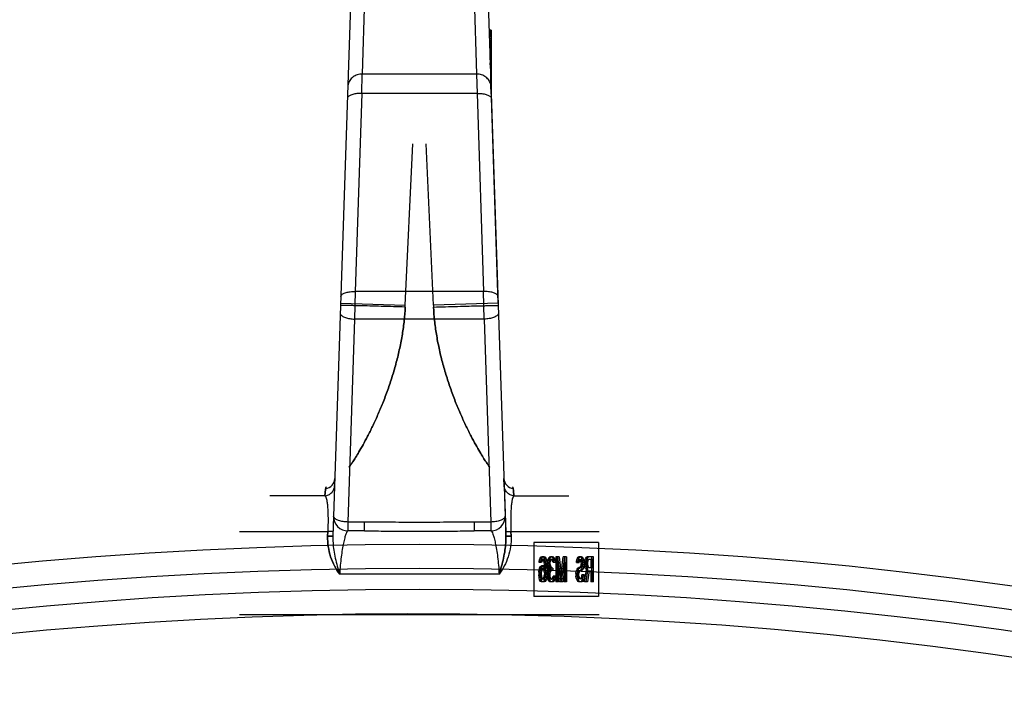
# Model space of a CAD drawing. Header units: millimetres. Extents: x 0 to 297, y 0 to 210.
# Tile 28 of 32: x 212.12 to 217.6, y 177.2 to 180.93. Entities that reach past the tile are written whole.
import ezdxf

# ---------------------------------------------------------------- set-up
doc = ezdxf.new("R2010")
doc.units = ezdxf.units.MM
doc.header["$LTSCALE"] = 16.335
doc.layers.get('0').update_dxf_attribs({"linetype": 'CONTINUOUS'})
doc.layers.add('001-M31079-X02', color=7, linetype='CONTINUOUS')

msp = doc.modelspace()

# ---------------------------------------------------------------- linework, layer by layer
at = {"color": 7, "linetype": 'Continuous'}
for radius in [23.39, 23.14]:
    msp.add_circle((214.3465, 154.6177), radius, dxfattribs=at)
at = {"color": 9, "linetype": 'Continuous'}
msp.add_circle((214.3465, 154.6177), 23.2576, dxfattribs=at)
at = {"color": 7, "linetype": 'Continuous'}
msp.add_arc((214.3465, 154.6177), 23, 262.15697, 262.09551, dxfattribs=at)
at = {"layer": '001-M31079-X02', "color": 9, "linetype": 'Continuous'}
for p, q in [((214.043, 181.0807), (214.028, 180.6242)), ((214.6499, 181.0807), (214.665, 180.6242)), ((213.9631, 181.0094), (213.8655, 178.0516)), ((214.0258, 180.5159), (214.028, 180.6242)), ((214.665, 180.6242), (214.028, 180.6242)), ((214.665, 180.6242), (214.6671, 180.5159)), ((214.0258, 180.5159), (213.9895, 179.4138)), ((214.6671, 180.5159), (214.0258, 180.5159)), ((214.6671, 180.5159), (214.7035, 179.4138)), ((213.9895, 179.4138), (213.9864, 179.2607)), ((214.7035, 179.4138), (213.9895, 179.4138)), ((214.7065, 179.2607), (214.7035, 179.4138)), ((213.9083, 179.3491), (214.2681, 179.3372)), ((214.7847, 179.3491), (214.4249, 179.3372)), ((213.9864, 179.2607), (213.9492, 178.1314)), ((214.7065, 179.2607), (213.9864, 179.2607)), ((214.7065, 179.2607), (214.7438, 178.1314)), ((213.8763, 178.3741), (213.8761, 178.374)), ((213.8773, 178.3738), (213.8771, 178.3738)), ((214.8159, 178.3738), (214.8162, 178.3738)), ((214.8167, 178.3739), (214.8168, 178.374)), ((213.8208, 178.2772), (213.5152, 178.2772)), ((214.8722, 178.2772), (215.1778, 178.2772)), ((213.9492, 178.1314), (213.9492, 178.082)), ((214.0409, 178.1314), (213.9492, 178.1314)), ((214.0409, 178.082), (214.0409, 178.1314)), ((214.6521, 178.1314), (214.6521, 178.082)), ((214.7438, 178.1314), (214.6521, 178.1314)), ((214.7438, 178.1314), (214.7438, 178.082)), ((213.3465, 178.0797), (213.8369, 178.0797)), ((214.0409, 178.082), (213.9492, 178.082)), ((214.7438, 178.082), (214.6521, 178.082)), ((214.856, 178.0797), (215.3465, 178.0797)), ((214.7898, 177.842), (213.9031, 177.842))]:
    msp.add_line(p, q, dxfattribs=at)
at = {"layer": '001-M31079-X02', "color": 7, "linetype": 'Continuous'}
for p, q in [((214.7296, 181.0185), (214.8275, 178.0516)), ((214.7346, 180.8688), (214.7346, 180.8646)), ((214.7348, 180.8646), (214.7348, 180.8561)), ((214.7377, 180.7752), (214.7377, 180.7667)), ((214.7398, 180.7036), (214.7398, 180.7119)), ((214.74, 180.7071), (214.74, 180.6986)), ((214.7402, 180.6986), (214.7402, 180.6944)), ((214.7407, 180.6761), (214.7407, 180.6861)), ((214.7408, 180.6816), (214.7408, 180.6731)), ((214.7465, 180.6861), (214.7465, 180.5063)), ((214.741, 180.6731), (214.741, 180.6688)), ((214.7847, 179.3491), (214.7431, 180.6078)), ((214.7847, 179.3491), (214.7431, 180.6078)), ((214.7435, 180.6014), (214.7435, 180.592)), ((214.7437, 180.5896), (214.7437, 180.5943)), ((214.7437, 180.592), (214.7437, 180.5896)), ((214.744, 180.5743), (214.744, 180.5857)), ((214.7442, 180.5795), (214.7442, 180.5732)), ((214.7464, 180.5128), (214.7446, 180.5644)), ((214.7464, 180.5144), (214.7449, 180.5544)), ((214.7455, 180.5366), (214.7464, 180.5144)), ((214.7464, 180.5128), (214.7464, 180.5644)), ((214.8181, 178.3345), (214.8168, 178.374)), ((214.8181, 178.3345), (214.8266, 178.0777)), ((214.8266, 178.0777), (214.8275, 178.0516)), ((214.8275, 178.0516), (214.8266, 178.0777)), ((214.8266, 178.0777), (214.8275, 178.0515))]:
    msp.add_line(p, q, dxfattribs=at)
at = {"layer": '001-M31079-X02', "color": 6, "linetype": 'Continuous'}
for p, q in [((214.7465, 180.8688), (214.7345, 180.8688)), ((214.7465, 180.8646), (214.7347, 180.8646)), ((214.7465, 180.8561), (214.7349, 180.8561)), ((214.7465, 180.8518), (214.7351, 180.8518)), ((214.7465, 180.8476), (214.7352, 180.8476)), ((214.7465, 180.8433), (214.7353, 180.8433)), ((214.7465, 180.8688), (214.7465, 180.6861)), ((214.7465, 180.8391), (214.7354, 180.8391)), ((214.7465, 180.8348), (214.7355, 180.8348)), ((214.7465, 180.8305), (214.7356, 180.8305)), ((214.7465, 180.822), (214.7361, 180.822)), ((214.7465, 180.8178), (214.7362, 180.8178)), ((214.7465, 180.8093), (214.7365, 180.8093)), ((214.7465, 180.805), (214.7366, 180.805)), ((214.7465, 180.8008), (214.7368, 180.8008)), ((214.7465, 180.7965), (214.7369, 180.7965)), ((214.7465, 180.7923), (214.737, 180.7923)), ((214.7465, 180.788), (214.737, 180.788)), ((214.7465, 180.7837), (214.7373, 180.7837)), ((214.7465, 180.7752), (214.7377, 180.7752)), ((214.7465, 180.7667), (214.7379, 180.7667)), ((214.7465, 180.7582), (214.7382, 180.7582)), ((214.7465, 180.7369), (214.7389, 180.7369)), ((214.7465, 180.7199), (214.7394, 180.7199)), ((214.7465, 180.7157), (214.7396, 180.7157)), ((214.7465, 180.7119), (214.7397, 180.7119)), ((214.7465, 180.7036), (214.7398, 180.7036)), ((214.7465, 180.7071), (214.7399, 180.7071)), ((214.7465, 180.6986), (214.74, 180.6986)), ((214.7465, 180.7008), (214.7401, 180.7008)), ((214.7465, 180.6944), (214.7402, 180.6944)), ((214.7465, 180.686), (214.7405, 180.686)), ((214.7465, 180.6824), (214.7407, 180.6824)), ((214.7465, 180.6816), (214.7407, 180.6816)), ((214.7465, 180.6761), (214.7407, 180.6761)), ((214.7465, 180.6731), (214.7408, 180.6731)), ((214.7465, 180.6741), (214.7409, 180.6741)), ((214.7465, 180.6688), (214.741, 180.6688)), ((214.7465, 180.6677), (214.7412, 180.6677)), ((214.7465, 180.6608), (214.7414, 180.6608)), ((214.7465, 180.6594), (214.7414, 180.6594)), ((214.7419, 180.6466), (214.7465, 180.6466)), ((214.7465, 180.646), (214.7419, 180.646)), ((214.7465, 180.6032), (214.7433, 180.6032)), ((214.7465, 180.6014), (214.7435, 180.6014)), ((214.7465, 180.5943), (214.7436, 180.5943)), ((214.7465, 180.592), (214.7437, 180.592)), ((214.7437, 180.5896), (214.7465, 180.5896)), ((214.7465, 180.5866), (214.7438, 180.5866)), ((214.7465, 180.5857), (214.7439, 180.5857)), ((214.7465, 180.5811), (214.744, 180.5811)), ((214.7465, 180.5743), (214.744, 180.5743)), ((214.7465, 180.5795), (214.7442, 180.5795)), ((214.7465, 180.5766), (214.7442, 180.5766)), ((214.7465, 180.5732), (214.7443, 180.5732)), ((214.7465, 180.5719), (214.7443, 180.5719)), ((214.7464, 180.5644), (214.7446, 180.5644)), ((214.7464, 180.5544), (214.7449, 180.5544)), ((214.7465, 180.5482), (214.7451, 180.5482)), ((214.7465, 180.5366), (214.7455, 180.5366)), ((214.2681, 179.3372), (214.3096, 180.2362)), ((214.2681, 179.3372), (214.3096, 180.2362)), ((214.4249, 179.3372), (214.3833, 180.2362)), ((214.4249, 179.3372), (214.3833, 180.2362)), ((214.2676, 179.3274), (214.2681, 179.3372)), ((214.4249, 179.3372), (214.4253, 179.3274)), ((213.8361, 178.0536), (213.8369, 178.0797)), ((213.8369, 178.0797), (213.8361, 178.0536)), ((214.8568, 178.0536), (214.856, 178.0797)), ((214.856, 178.0797), (214.8568, 178.0536)), ((214.9838, 178.0172), (214.9838, 177.7172)), ((215.3433, 178.0172), (214.9838, 178.0172)), ((215.3433, 178.0172), (215.3433, 177.7172)), ((215.0123, 177.9055), (215.0134, 177.9144)), ((215.0266, 177.9055), (215.0123, 177.9055)), ((215.0134, 177.9144), (215.0166, 177.9263)), ((215.0287, 177.9144), (215.0134, 177.9144)), ((215.0166, 177.9263), (215.022, 177.9353)), ((215.0255, 177.9263), (215.0166, 177.9263)), ((215.0198, 177.9144), (215.0177, 177.9055)), ((215.0231, 177.9204), (215.0198, 177.9144)), ((215.0209, 177.8846), (215.0263, 177.8876)), ((215.0212, 177.9055), (215.0222, 177.9144)), ((215.022, 177.9353), (215.0274, 177.9382)), ((215.0309, 177.9353), (215.022, 177.9353)), ((215.0222, 177.9144), (215.0255, 177.9263)), ((215.0263, 177.9234), (215.0231, 177.9204)), ((215.0319, 177.9204), (215.0231, 177.9204)), ((215.0255, 177.9263), (215.0309, 177.9353)), ((215.0416, 177.9234), (215.0263, 177.9234)), ((215.0406, 177.8876), (215.0263, 177.8876)), ((215.0287, 177.9144), (215.0266, 177.9055)), ((215.0406, 177.9382), (215.0274, 177.9382)), ((215.0319, 177.9204), (215.0287, 177.9144)), ((215.0298, 177.8846), (215.0352, 177.8876)), ((215.0309, 177.9353), (215.0362, 177.9382)), ((215.0317, 177.9382), (215.0371, 177.9353)), ((215.0317, 177.8876), (215.0371, 177.8846)), ((215.0352, 177.9234), (215.0319, 177.9204)), ((215.036, 177.9204), (215.0328, 177.9234)), ((215.0392, 177.9144), (215.036, 177.9204)), ((215.0449, 177.9204), (215.036, 177.9204)), ((215.0371, 177.9353), (215.0425, 177.9263)), ((215.0459, 177.9353), (215.0371, 177.9353)), ((215.0414, 177.9055), (215.0392, 177.9144)), ((215.0546, 177.9144), (215.0392, 177.9144)), ((215.0406, 177.9382), (215.0459, 177.9353)), ((215.0406, 177.8876), (215.0459, 177.8846)), ((215.0425, 177.8965), (215.0414, 177.9055)), ((215.0503, 177.9055), (215.0414, 177.9055)), ((215.0449, 177.9204), (215.0416, 177.9234)), ((215.0425, 177.9263), (215.0457, 177.9144)), ((215.0513, 177.9263), (215.0425, 177.9263)), ((215.0435, 177.8787), (215.0425, 177.8965)), ((215.0513, 177.8965), (215.0425, 177.8965)), ((215.0481, 177.9144), (215.0449, 177.9204)), ((215.0457, 177.9144), (215.0478, 177.8995)), ((215.0459, 177.9353), (215.0513, 177.9263)), ((215.0478, 177.8995), (215.0489, 177.8787)), ((215.0567, 177.8995), (215.0478, 177.8995)), ((215.0503, 177.9055), (215.0481, 177.9144)), ((215.0513, 177.8965), (215.0503, 177.9055)), ((215.0513, 177.9263), (215.0546, 177.9144)), ((215.0524, 177.8787), (215.0513, 177.8965)), ((215.0546, 177.9144), (215.0567, 177.8995)), ((215.0567, 177.8995), (215.0578, 177.8787)), ((215.0586, 177.9055), (215.0597, 177.9174)), ((215.0586, 177.9055), (215.0586, 177.8995)), ((215.0729, 177.9055), (215.0586, 177.9055)), ((215.0597, 177.8876), (215.0586, 177.8995)), ((215.0729, 177.8995), (215.0586, 177.8995)), ((215.0597, 177.9174), (215.064, 177.9293)), ((215.0686, 177.9174), (215.0597, 177.9174)), ((215.0619, 177.8787), (215.0597, 177.8876)), ((215.075, 177.8876), (215.0597, 177.8876)), ((215.064, 177.9293), (215.0683, 177.9353)), ((215.0729, 177.9293), (215.064, 177.9293)), ((215.0662, 177.9144), (215.064, 177.9055)), ((215.064, 177.8995), (215.064, 177.9055)), ((215.064, 177.8995), (215.0662, 177.8876)), ((215.0694, 177.9204), (215.0662, 177.9144)), ((215.075, 177.9144), (215.0662, 177.9144)), ((215.0662, 177.8876), (215.0683, 177.8817)), ((215.0675, 177.9055), (215.0686, 177.9174)), ((215.0675, 177.8995), (215.0675, 177.9055)), ((215.0686, 177.8876), (215.0675, 177.8995)), ((215.0683, 177.9353), (215.0759, 177.9382)), ((215.0772, 177.9353), (215.0683, 177.9353)), ((215.0686, 177.9174), (215.0729, 177.9293)), ((215.0707, 177.8787), (215.0686, 177.8876)), ((215.0748, 177.9234), (215.0694, 177.9204)), ((215.0783, 177.9204), (215.0694, 177.9204)), ((215.0729, 177.9293), (215.0772, 177.9353)), ((215.075, 177.9144), (215.0729, 177.9055)), ((215.0729, 177.9055), (215.0729, 177.8995)), ((215.0729, 177.8995), (215.075, 177.8876)), ((215.088, 177.9234), (215.0748, 177.9234)), ((215.0783, 177.9204), (215.075, 177.9144)), ((215.075, 177.8876), (215.0772, 177.8817)), ((215.0869, 177.9382), (215.0759, 177.9382)), ((215.0772, 177.9353), (215.0847, 177.9382)), ((215.078, 177.9382), (215.0856, 177.9353)), ((215.0837, 177.9234), (215.0783, 177.9204)), ((215.0845, 177.9204), (215.0791, 177.9234)), ((215.0877, 177.9144), (215.0845, 177.9204)), ((215.0934, 177.9204), (215.0845, 177.9204)), ((215.0856, 177.9353), (215.0899, 177.9293)), ((215.0944, 177.9353), (215.0856, 177.9353)), ((215.0869, 177.9382), (215.0944, 177.9353)), ((215.0899, 177.9055), (215.0877, 177.9144)), ((215.0966, 177.9144), (215.0877, 177.9144)), ((215.0934, 177.9204), (215.088, 177.9234)), ((215.0899, 177.9293), (215.0942, 177.9174)), ((215.0987, 177.9293), (215.0899, 177.9293)), ((215.1041, 177.9055), (215.0899, 177.9055)), ((215.0966, 177.9144), (215.0934, 177.9204)), ((215.0942, 177.9174), (215.0953, 177.9055)), ((215.103, 177.9174), (215.0942, 177.9174)), ((215.0944, 177.9353), (215.0987, 177.9293)), ((215.0987, 177.9055), (215.0966, 177.9144)), ((215.0987, 177.9293), (215.103, 177.9174)), ((215.103, 177.9174), (215.1041, 177.9055)), ((215.105, 177.9382), (215.105, 177.7982)), ((215.1235, 177.9382), (215.105, 177.9382)), ((215.1114, 177.7982), (215.1114, 177.9085)), ((215.1265, 177.7982), (215.1114, 177.9085)), ((215.1203, 177.9085), (215.1114, 177.9085)), ((215.1138, 177.7982), (215.1138, 177.9382)), ((215.1146, 177.9382), (215.1308, 177.8131)), ((215.1203, 177.9085), (215.1203, 177.7982)), ((215.1354, 177.7982), (215.1203, 177.9085)), ((215.1235, 177.9382), (215.1397, 177.8131)), ((215.1308, 177.8131), (215.147, 177.9382)), ((215.1502, 177.9085), (215.1351, 177.7982)), ((215.1397, 177.8131), (215.1558, 177.9382)), ((215.1591, 177.9085), (215.144, 177.7982)), ((215.1655, 177.9382), (215.147, 177.9382)), ((215.1502, 177.9085), (215.1502, 177.7982)), ((215.1591, 177.9085), (215.1502, 177.9085)), ((215.1567, 177.7982), (215.1567, 177.9382)), ((215.1591, 177.7982), (215.1591, 177.9085)), ((215.1655, 177.9382), (215.1655, 177.7982)), ((215.2202, 177.9055), (215.2213, 177.9144)), ((215.2202, 177.9055), (215.2356, 177.9055)), ((215.2213, 177.9144), (215.2245, 177.9263)), ((215.2302, 177.9144), (215.2213, 177.9144)), ((215.2245, 177.9263), (215.2289, 177.9353)), ((215.2334, 177.9263), (215.2245, 177.9263)), ((215.2278, 177.9114), (215.2267, 177.9055)), ((215.2299, 177.9174), (215.2278, 177.9114)), ((215.2366, 177.9114), (215.2278, 177.9114)), ((215.2289, 177.9353), (215.2342, 177.9382)), ((215.2377, 177.9353), (215.2289, 177.9353)), ((215.2291, 177.9055), (215.2302, 177.9144)), ((215.2332, 177.9204), (215.2299, 177.9174)), ((215.2388, 177.9174), (215.2299, 177.9174)), ((215.2302, 177.9144), (215.2334, 177.9263)), ((215.2485, 177.9204), (215.2332, 177.9204)), ((215.2334, 177.9263), (215.2377, 177.9353)), ((215.2485, 177.9382), (215.2342, 177.9382)), ((215.2366, 177.9114), (215.2356, 177.9055)), ((215.2388, 177.9174), (215.2366, 177.9114)), ((215.2377, 177.9353), (215.2431, 177.9382)), ((215.242, 177.9204), (215.2388, 177.9174)), ((215.2396, 177.9382), (215.2439, 177.9353)), ((215.2429, 177.9174), (215.2396, 177.9204)), ((215.2461, 177.9114), (215.2429, 177.9174)), ((215.2517, 177.9174), (215.2429, 177.9174)), ((215.2429, 177.8817), (215.2461, 177.8876)), ((215.2439, 177.9353), (215.2482, 177.9293)), ((215.2528, 177.9353), (215.2439, 177.9353)), ((215.2472, 177.9025), (215.2461, 177.9114)), ((215.255, 177.9114), (215.2461, 177.9114)), ((215.2461, 177.8876), (215.2472, 177.8965)), ((215.255, 177.8876), (215.2461, 177.8876)), ((215.2472, 177.9025), (215.2472, 177.8965)), ((215.256, 177.9025), (215.2472, 177.9025)), ((215.256, 177.8965), (215.2472, 177.8965)), ((215.2482, 177.9293), (215.2526, 177.9174)), ((215.2571, 177.9293), (215.2482, 177.9293)), ((215.2485, 177.9382), (215.2528, 177.9353)), ((215.2517, 177.9174), (215.2485, 177.9204)), ((215.255, 177.9114), (215.2517, 177.9174)), ((215.2517, 177.8817), (215.255, 177.8876)), ((215.2526, 177.9174), (215.2536, 177.9055)), ((215.2614, 177.9174), (215.2526, 177.9174)), ((215.2536, 177.8936), (215.2526, 177.8817)), ((215.2528, 177.9353), (215.2571, 177.9293)), ((215.2536, 177.8936), (215.2536, 177.9055)), ((215.2625, 177.9055), (215.2536, 177.9055)), ((215.2625, 177.8936), (215.2536, 177.8936)), ((215.256, 177.9025), (215.255, 177.9114)), ((215.255, 177.8876), (215.256, 177.8965)), ((215.256, 177.8965), (215.256, 177.9025)), ((215.2571, 177.9293), (215.2614, 177.9174)), ((215.2614, 177.9174), (215.2625, 177.9055)), ((215.2625, 177.8936), (215.2614, 177.8817)), ((215.2625, 177.9055), (215.2625, 177.8936)), ((215.2666, 177.9055), (215.2676, 177.9144)), ((215.2666, 177.9055), (215.2666, 177.8936)), ((215.2819, 177.9055), (215.2666, 177.9055)), ((215.2676, 177.8846), (215.2666, 177.8936)), ((215.2754, 177.8936), (215.2666, 177.8936)), ((215.2676, 177.9144), (215.2709, 177.9263)), ((215.283, 177.9144), (215.2676, 177.9144)), ((215.2709, 177.9263), (215.2752, 177.9353)), ((215.2797, 177.9263), (215.2709, 177.9263)), ((215.2741, 177.9144), (215.273, 177.9055)), ((215.273, 177.8965), (215.273, 177.9055)), ((215.273, 177.8965), (215.2741, 177.8876)), ((215.2819, 177.8965), (215.273, 177.8965)), ((215.2763, 177.9204), (215.2741, 177.9144)), ((215.2741, 177.8876), (215.2763, 177.8817)), ((215.283, 177.8876), (215.2741, 177.8876)), ((215.2752, 177.9353), (215.2806, 177.9382)), ((215.2841, 177.9353), (215.2752, 177.9353)), ((215.2754, 177.9055), (215.2765, 177.9144)), ((215.2754, 177.9055), (215.2754, 177.8936)), ((215.2765, 177.8846), (215.2754, 177.8936)), ((215.2795, 177.9234), (215.2763, 177.9204)), ((215.2851, 177.9204), (215.2763, 177.9204)), ((215.2765, 177.9144), (215.2797, 177.9263)), ((215.3088, 177.9234), (215.2795, 177.9234)), ((215.2797, 177.9263), (215.2841, 177.9353)), ((215.3153, 177.9382), (215.2806, 177.9382)), ((215.283, 177.9144), (215.2819, 177.9055)), ((215.2819, 177.9055), (215.2819, 177.8965)), ((215.2819, 177.8965), (215.283, 177.8876)), ((215.2851, 177.9204), (215.283, 177.9144)), ((215.283, 177.8876), (215.2851, 177.8817)), ((215.2841, 177.9353), (215.2894, 177.9382)), ((215.2884, 177.9234), (215.2851, 177.9204)), ((215.3, 177.9234), (215.3, 177.8787)), ((215.3064, 177.7982), (215.3064, 177.9382)), ((215.3088, 177.8787), (215.3088, 177.9234)), ((215.3153, 177.7982), (215.3153, 177.9382)), ((215.0101, 177.8519), (215.0123, 177.8668)), ((215.0101, 177.8519), (215.0101, 177.837)), ((215.019, 177.8519), (215.0101, 177.8519)), ((215.0123, 177.8221), (215.0101, 177.837)), ((215.019, 177.837), (215.0101, 177.837)), ((215.0123, 177.8668), (215.0155, 177.8757)), ((215.0212, 177.8668), (215.0123, 177.8668)), ((215.0155, 177.8757), (215.0209, 177.8846)), ((215.0155, 177.8757), (215.0244, 177.8757)), ((215.0166, 177.8578), (215.0155, 177.8489)), ((215.0155, 177.8399), (215.0155, 177.8489)), ((215.0155, 177.8489), (215.0244, 177.8489)), ((215.0155, 177.8399), (215.0166, 177.831)), ((215.0244, 177.8399), (215.0155, 177.8399)), ((215.0188, 177.8638), (215.0166, 177.8578)), ((215.0255, 177.8578), (215.0166, 177.8578)), ((215.0166, 177.831), (215.0188, 177.8221)), ((215.0255, 177.831), (215.0166, 177.831)), ((215.022, 177.8697), (215.0188, 177.8638)), ((215.0276, 177.8638), (215.0188, 177.8638)), ((215.019, 177.8519), (215.0212, 177.8668)), ((215.019, 177.837), (215.019, 177.8519)), ((215.0212, 177.8221), (215.019, 177.837)), ((215.0298, 177.8846), (215.0209, 177.8846)), ((215.0212, 177.8668), (215.0244, 177.8757)), ((215.0252, 177.8727), (215.022, 177.8697)), ((215.0309, 177.8697), (215.022, 177.8697)), ((215.0244, 177.8757), (215.0298, 177.8846)), ((215.0255, 177.8578), (215.0244, 177.8489)), ((215.0244, 177.8489), (215.0244, 177.8399)), ((215.0244, 177.8399), (215.0255, 177.831)), ((215.0416, 177.8727), (215.0252, 177.8727)), ((215.0276, 177.8638), (215.0255, 177.8578)), ((215.0255, 177.831), (215.0276, 177.8221)), ((215.0309, 177.8697), (215.0276, 177.8638)), ((215.0341, 177.8727), (215.0309, 177.8697)), ((215.036, 177.8697), (215.0328, 177.8727)), ((215.0392, 177.8638), (215.036, 177.8697)), ((215.0449, 177.8697), (215.036, 177.8697)), ((215.0371, 177.8846), (215.0435, 177.8727)), ((215.0459, 177.8846), (215.0371, 177.8846)), ((215.0414, 177.8578), (215.0392, 177.8638)), ((215.0481, 177.8638), (215.0392, 177.8638)), ((215.0392, 177.8221), (215.0414, 177.831)), ((215.0425, 177.8489), (215.0414, 177.8578)), ((215.0578, 177.8578), (215.0414, 177.8578)), ((215.0414, 177.831), (215.0425, 177.8399)), ((215.0503, 177.831), (215.0414, 177.831)), ((215.0449, 177.8697), (215.0416, 177.8727)), ((215.0425, 177.8489), (215.0425, 177.8399)), ((215.0513, 177.8489), (215.0425, 177.8489)), ((215.0513, 177.8399), (215.0425, 177.8399)), ((215.0435, 177.8787), (215.0435, 177.8727)), ((215.0578, 177.8787), (215.0435, 177.8787)), ((215.0524, 177.8727), (215.0435, 177.8727)), ((215.0481, 177.8638), (215.0449, 177.8697)), ((215.0478, 177.837), (215.0457, 177.8221)), ((215.0459, 177.8846), (215.0524, 177.8727)), ((215.0489, 177.8578), (215.0478, 177.837)), ((215.0567, 177.837), (215.0478, 177.837)), ((215.0503, 177.8578), (215.0481, 177.8638)), ((215.0481, 177.8221), (215.0503, 177.831)), ((215.0489, 177.8578), (215.0489, 177.8787)), ((215.0513, 177.8489), (215.0503, 177.8578)), ((215.0503, 177.831), (215.0513, 177.8399)), ((215.0513, 177.8399), (215.0513, 177.8489)), ((215.0524, 177.8727), (215.0524, 177.8787)), ((215.0567, 177.837), (215.0546, 177.8221)), ((215.0578, 177.8578), (215.0567, 177.837)), ((215.0575, 177.8429), (215.0586, 177.8548)), ((215.0575, 177.8429), (215.0575, 177.831)), ((215.0718, 177.8429), (215.0575, 177.8429)), ((215.0586, 177.8221), (215.0575, 177.831)), ((215.0718, 177.831), (215.0575, 177.831)), ((215.0578, 177.8787), (215.0578, 177.8578)), ((215.0586, 177.8548), (215.0608, 177.8638)), ((215.074, 177.8548), (215.0586, 177.8548)), ((215.0608, 177.8638), (215.0662, 177.8697)), ((215.0696, 177.8638), (215.0608, 177.8638)), ((215.0662, 177.8697), (215.0619, 177.8787)), ((215.0707, 177.8787), (215.0619, 177.8787)), ((215.0651, 177.8548), (215.0629, 177.8429)), ((215.0629, 177.831), (215.0629, 177.8429)), ((215.0629, 177.831), (215.064, 177.8251)), ((215.0683, 177.8608), (215.0651, 177.8548)), ((215.075, 177.8697), (215.0662, 177.8697)), ((215.0664, 177.8429), (215.0675, 177.8548)), ((215.0664, 177.831), (215.0664, 177.8429)), ((215.0675, 177.8221), (215.0664, 177.831)), ((215.0675, 177.8548), (215.0696, 177.8638)), ((215.0683, 177.8817), (215.0748, 177.8757)), ((215.0772, 177.8817), (215.0683, 177.8817)), ((215.0748, 177.8638), (215.0683, 177.8608)), ((215.0772, 177.8608), (215.0683, 177.8608)), ((215.0696, 177.8638), (215.075, 177.8697)), ((215.075, 177.8697), (215.0707, 177.8787)), ((215.074, 177.8548), (215.0718, 177.8429)), ((215.0718, 177.8429), (215.0718, 177.831)), ((215.0718, 177.831), (215.0729, 177.8251)), ((215.0772, 177.8608), (215.074, 177.8548)), ((215.088, 177.8757), (215.0748, 177.8757)), ((215.088, 177.8638), (215.0748, 177.8638)), ((215.0772, 177.8817), (215.0837, 177.8757)), ((215.0837, 177.8638), (215.0772, 177.8608)), ((215.0791, 177.8638), (215.0791, 177.8757)), ((215.088, 177.8757), (215.088, 177.8638)), ((215.0899, 177.8251), (215.0909, 177.831)), ((215.1052, 177.831), (215.0909, 177.831)), ((215.0963, 177.831), (215.0953, 177.8221)), ((215.0987, 177.8251), (215.0998, 177.831)), ((215.1052, 177.831), (215.1041, 177.8221)), ((215.217, 177.8459), (215.2192, 177.8578)), ((215.217, 177.8459), (215.217, 177.831)), ((215.2259, 177.8459), (215.217, 177.8459)), ((215.2192, 177.8191), (215.217, 177.831)), ((215.2259, 177.831), (215.217, 177.831)), ((215.2192, 177.8578), (215.2235, 177.8697)), ((215.228, 177.8578), (215.2192, 177.8578)), ((215.2235, 177.8697), (215.2278, 177.8757)), ((215.2323, 177.8697), (215.2235, 177.8697)), ((215.2256, 177.8519), (215.2235, 177.8429)), ((215.2235, 177.834), (215.2235, 177.8429)), ((215.2323, 177.8429), (215.2235, 177.8429)), ((215.2235, 177.834), (215.2256, 177.8251)), ((215.2323, 177.834), (215.2235, 177.834)), ((215.2289, 177.8578), (215.2256, 177.8519)), ((215.2345, 177.8519), (215.2256, 177.8519)), ((215.2259, 177.8459), (215.228, 177.8578)), ((215.2259, 177.831), (215.2259, 177.8459)), ((215.228, 177.8191), (215.2259, 177.831)), ((215.2278, 177.8757), (215.2332, 177.8787)), ((215.2366, 177.8757), (215.2278, 177.8757)), ((215.228, 177.8578), (215.2323, 177.8697)), ((215.2332, 177.8608), (215.2289, 177.8578)), ((215.2377, 177.8578), (215.2289, 177.8578)), ((215.2323, 177.8697), (215.2366, 177.8757)), ((215.2345, 177.8519), (215.2323, 177.8429)), ((215.2323, 177.8429), (215.2323, 177.834)), ((215.2323, 177.834), (215.2345, 177.8251)), ((215.2485, 177.8787), (215.2332, 177.8787)), ((215.2485, 177.8608), (215.2332, 177.8608)), ((215.2377, 177.8578), (215.2345, 177.8519)), ((215.2366, 177.8757), (215.242, 177.8787)), ((215.242, 177.8608), (215.2377, 177.8578)), ((215.2396, 177.8787), (215.2429, 177.8817)), ((215.2439, 177.8638), (215.2396, 177.8608)), ((215.2517, 177.8817), (215.2429, 177.8817)), ((215.2482, 177.8697), (215.2439, 177.8638)), ((215.2528, 177.8638), (215.2439, 177.8638)), ((215.2526, 177.8817), (215.2482, 177.8697)), ((215.2571, 177.8697), (215.2482, 177.8697)), ((215.2485, 177.8787), (215.2517, 177.8817)), ((215.2528, 177.8638), (215.2485, 177.8608)), ((215.2493, 177.828), (215.2504, 177.837)), ((215.2657, 177.837), (215.2504, 177.837)), ((215.2614, 177.8817), (215.2526, 177.8817)), ((215.2571, 177.8697), (215.2528, 177.8638)), ((215.2569, 177.837), (215.2558, 177.8251)), ((215.2614, 177.8817), (215.2571, 177.8697)), ((215.2582, 177.828), (215.2593, 177.837)), ((215.2657, 177.837), (215.2647, 177.8251)), ((215.2655, 177.7982), (215.2752, 177.8668)), ((215.2709, 177.8727), (215.2676, 177.8846)), ((215.2765, 177.8846), (215.2676, 177.8846)), ((215.2752, 177.8668), (215.2709, 177.8727)), ((215.2797, 177.8727), (215.2709, 177.8727)), ((215.2816, 177.8608), (215.273, 177.7982)), ((215.2744, 177.7982), (215.2841, 177.8668)), ((215.2841, 177.8668), (215.2752, 177.8668)), ((215.2763, 177.8817), (215.2795, 177.8787)), ((215.2851, 177.8817), (215.2763, 177.8817)), ((215.2797, 177.8727), (215.2765, 177.8846)), ((215.2795, 177.8787), (215.3088, 177.8787)), ((215.2841, 177.8668), (215.2797, 177.8727)), ((215.2816, 177.8608), (215.3088, 177.8608)), ((215.2905, 177.8608), (215.2819, 177.7982)), ((215.2851, 177.8817), (215.2884, 177.8787)), ((215.3, 177.8608), (215.3, 177.7982)), ((215.3088, 177.8608), (215.3088, 177.7982)), ((215.0155, 177.8102), (215.0123, 177.8221)), ((215.0276, 177.8221), (215.0123, 177.8221)), ((215.0209, 177.8012), (215.0155, 177.8102)), ((215.0244, 177.8102), (215.0155, 177.8102)), ((215.0188, 177.8221), (215.022, 177.8161)), ((215.0263, 177.7982), (215.0209, 177.8012)), ((215.0298, 177.8012), (215.0209, 177.8012)), ((215.0244, 177.8102), (215.0212, 177.8221)), ((215.022, 177.8161), (215.0252, 177.8131)), ((215.0309, 177.8161), (215.022, 177.8161)), ((215.0298, 177.8012), (215.0244, 177.8102)), ((215.0416, 177.8131), (215.0252, 177.8131)), ((215.0406, 177.7982), (215.0263, 177.7982)), ((215.0276, 177.8221), (215.0309, 177.8161)), ((215.0352, 177.7982), (215.0298, 177.8012)), ((215.0309, 177.8161), (215.0341, 177.8131)), ((215.0371, 177.8012), (215.0317, 177.7982)), ((215.0328, 177.8131), (215.036, 177.8161)), ((215.036, 177.8161), (215.0392, 177.8221)), ((215.0449, 177.8161), (215.036, 177.8161)), ((215.0425, 177.8102), (215.0371, 177.8012)), ((215.0459, 177.8012), (215.0371, 177.8012)), ((215.0546, 177.8221), (215.0392, 177.8221)), ((215.0459, 177.8012), (215.0406, 177.7982)), ((215.0416, 177.8131), (215.0449, 177.8161)), ((215.0457, 177.8221), (215.0425, 177.8102)), ((215.0513, 177.8102), (215.0425, 177.8102)), ((215.0449, 177.8161), (215.0481, 177.8221)), ((215.0513, 177.8102), (215.0459, 177.8012)), ((215.0546, 177.8221), (215.0513, 177.8102)), ((215.0608, 177.8131), (215.0586, 177.8221)), ((215.0586, 177.8221), (215.0675, 177.8221)), ((215.064, 177.8072), (215.0608, 177.8131)), ((215.0696, 177.8131), (215.0608, 177.8131)), ((215.064, 177.8251), (215.0662, 177.8191)), ((215.0729, 177.8251), (215.064, 177.8251)), ((215.0683, 177.8012), (215.064, 177.8072)), ((215.0729, 177.8072), (215.064, 177.8072)), ((215.0662, 177.8191), (215.0683, 177.8161)), ((215.075, 177.8191), (215.0662, 177.8191)), ((215.0696, 177.8131), (215.0675, 177.8221)), ((215.0683, 177.8161), (215.0737, 177.8131)), ((215.0772, 177.8161), (215.0683, 177.8161)), ((215.0726, 177.7982), (215.0683, 177.8012)), ((215.0772, 177.8012), (215.0683, 177.8012)), ((215.0729, 177.8072), (215.0696, 177.8131)), ((215.0901, 177.7982), (215.0726, 177.7982)), ((215.0729, 177.8251), (215.075, 177.8191)), ((215.0772, 177.8012), (215.0729, 177.8072)), ((215.089, 177.8131), (215.0737, 177.8131)), ((215.075, 177.8191), (215.0772, 177.8161)), ((215.0772, 177.8161), (215.0826, 177.8131)), ((215.0815, 177.7982), (215.0772, 177.8012)), ((215.0802, 177.8131), (215.0856, 177.8161)), ((215.0856, 177.8012), (215.0812, 177.7982)), ((215.0856, 177.8161), (215.0877, 177.8191)), ((215.0944, 177.8161), (215.0856, 177.8161)), ((215.0899, 177.8072), (215.0856, 177.8012)), ((215.0944, 177.8012), (215.0856, 177.8012)), ((215.0877, 177.8191), (215.0899, 177.8251)), ((215.0966, 177.8191), (215.0877, 177.8191)), ((215.089, 177.8131), (215.0944, 177.8161)), ((215.0987, 177.8251), (215.0899, 177.8251)), ((215.0931, 177.8131), (215.0899, 177.8072)), ((215.0987, 177.8072), (215.0899, 177.8072)), ((215.0944, 177.8012), (215.0901, 177.7982)), ((215.0953, 177.8221), (215.0931, 177.8131)), ((215.102, 177.8131), (215.0931, 177.8131)), ((215.0944, 177.8161), (215.0966, 177.8191)), ((215.0987, 177.8072), (215.0944, 177.8012)), ((215.1041, 177.8221), (215.0953, 177.8221)), ((215.0966, 177.8191), (215.0987, 177.8251)), ((215.102, 177.8131), (215.0987, 177.8072)), ((215.1041, 177.8221), (215.102, 177.8131)), ((215.1203, 177.7982), (215.105, 177.7982)), ((215.144, 177.7982), (215.1265, 177.7982)), ((215.1397, 177.8131), (215.1308, 177.8131)), ((215.1655, 177.7982), (215.1502, 177.7982)), ((215.2235, 177.8072), (215.2192, 177.8191)), ((215.228, 177.8191), (215.2192, 177.8191)), ((215.2278, 177.8012), (215.2235, 177.8072)), ((215.2323, 177.8072), (215.2235, 177.8072)), ((215.2256, 177.8251), (215.2289, 177.8191)), ((215.2345, 177.8251), (215.2256, 177.8251)), ((215.2332, 177.7982), (215.2278, 177.8012)), ((215.2366, 177.8012), (215.2278, 177.8012)), ((215.2323, 177.8072), (215.228, 177.8191)), ((215.2289, 177.8191), (215.2332, 177.8161)), ((215.2377, 177.8191), (215.2289, 177.8191)), ((215.2366, 177.8012), (215.2323, 177.8072)), ((215.2507, 177.8161), (215.2332, 177.8161)), ((215.2507, 177.7982), (215.2332, 177.7982)), ((215.2345, 177.8251), (215.2377, 177.8191)), ((215.242, 177.7982), (215.2366, 177.8012)), ((215.2377, 177.8191), (215.242, 177.8161)), ((215.2418, 177.8161), (215.2461, 177.8191)), ((215.2472, 177.8012), (215.2418, 177.7982)), ((215.2461, 177.8191), (215.2493, 177.828)), ((215.255, 177.8191), (215.2461, 177.8191)), ((215.2526, 177.8102), (215.2472, 177.8012)), ((215.256, 177.8012), (215.2472, 177.8012)), ((215.2582, 177.828), (215.2493, 177.828)), ((215.2507, 177.8161), (215.255, 177.8191)), ((215.256, 177.8012), (215.2507, 177.7982)), ((215.2558, 177.8251), (215.2526, 177.8102)), ((215.2614, 177.8102), (215.2526, 177.8102)), ((215.255, 177.8191), (215.2582, 177.828)), ((215.2647, 177.8251), (215.2558, 177.8251)), ((215.2614, 177.8102), (215.256, 177.8012)), ((215.2647, 177.8251), (215.2614, 177.8102)), ((215.2819, 177.7982), (215.2655, 177.7982)), ((215.3153, 177.7982), (215.3, 177.7982)), ((215.3433, 177.7172), (214.9838, 177.7172)), ((213.3465, 177.6172), (215.3465, 177.6172))]:
    msp.add_line(p, q, dxfattribs=at)
at = {"layer": '001-M31079-X02', "color": 9, "linetype": 'Continuous'}
for points in [[(213.8763, 178.3741), (213.8767, 178.3739), (213.8771, 178.3738)], [(214.8167, 178.3739), (214.8162, 178.3738), (214.8159, 178.3738), (214.8157, 178.3737)]]:
    msp.add_lwpolyline(points, dxfattribs=at)
for centre, radius, start, end in [((213.8163, 178.3761), 0.0599, 277.9736, 358.0514), ((214.8767, 178.3761), 0.0599, 181.9488, 262.0269), ((213.9492, 178.162), 0.08, 178.1099, 270), ((214.7438, 178.162), 0.08, 270, 1.8901)]:
    msp.add_arc(centre, radius, start, end, dxfattribs=at)
for points, knots in [([(214.028, 180.6242), (214.0234, 180.6242), (214.0143, 180.6235), (214.001, 180.6204), (213.9886, 180.6152), (213.9772, 180.6081), (213.9673, 180.5993), (213.9592, 180.5891), (213.9531, 180.5777), (213.9492, 180.5655), (213.9482, 180.5571), (213.948, 180.5529)], [0, 0, 0, 0, 0.115443, 0.230319, 0.344206, 0.456789, 0.567896, 0.677523, 0.785842, 0.893182, 1, 1, 1, 1]), ([(214.7449, 180.5529), (214.7448, 180.5571), (214.7438, 180.5654), (214.7399, 180.5774), (214.7341, 180.5885), (214.7263, 180.5986), (214.7166, 180.6074), (214.7053, 180.6147), (214.6926, 180.6201), (214.679, 180.6235), (214.6696, 180.6242), (214.665, 180.6242)], [0, 0, 0, 0, 0.106197, 0.212482, 0.316463, 0.423719, 0.533532, 0.647096, 0.762514, 0.881834, 1, 1, 1, 1]), ([(214.0258, 180.5159), (214.0213, 180.516), (214.0123, 180.516), (213.9992, 180.5151), (213.987, 180.5133), (213.9759, 180.5108), (213.966, 180.5075), (213.9578, 180.5036), (213.9514, 180.499), (213.9471, 180.4938), (213.9459, 180.4898), (213.9459, 180.4879)], [0, 0, 0, 0, 0.151866, 0.299114, 0.434552, 0.562245, 0.6779, 0.780128, 0.866102, 0.938515, 1, 1, 1, 1]), ([(214.6671, 180.5159), (214.6717, 180.516), (214.6807, 180.516), (214.6937, 180.5151), (214.7059, 180.5133), (214.717, 180.5108), (214.7269, 180.5075), (214.7352, 180.5036), (214.7416, 180.499), (214.7459, 180.4938), (214.747, 180.4898), (214.7471, 180.4879)], [0, 0, 0, 0, 0.151866, 0.299115, 0.434553, 0.562246, 0.677901, 0.780128, 0.866103, 0.938515, 1, 1, 1, 1]), ([(213.9095, 179.3858), (213.9096, 179.3876), (213.9107, 179.3915), (213.9147, 179.3966), (213.9208, 179.4011), (213.9289, 179.4051), (213.9388, 179.4085), (213.9501, 179.4111), (213.9625, 179.4129), (213.9758, 179.4139), (213.9849, 179.4139), (213.9895, 179.4138)], [0, 0, 0, 0, 0.059973, 0.129055, 0.212627, 0.312474, 0.42812, 0.557711, 0.698503, 0.847166, 1, 1, 1, 1]), ([(214.7835, 179.3858), (214.7834, 179.3876), (214.7823, 179.3915), (214.7783, 179.3966), (214.7721, 179.4011), (214.764, 179.4051), (214.7542, 179.4085), (214.7429, 179.4111), (214.7304, 179.4129), (214.7172, 179.4139), (214.7081, 179.4139), (214.7035, 179.4138)], [0, 0, 0, 0, 0.059969, 0.129051, 0.212621, 0.312468, 0.428115, 0.557706, 0.698499, 0.847164, 1, 1, 1, 1]), ([(214.2676, 179.3274), (214.2457, 179.3281), (214.2014, 179.3295), (214.1355, 179.3315), (214.0724, 179.3332), (214.0235, 179.3344), (213.9888, 179.3351), (213.9672, 179.3355), (213.9489, 179.3358), (213.9341, 179.3359), (213.9239, 179.3359), (213.9176, 179.3359), (213.9141, 179.3358), (213.9114, 179.3357), (213.9095, 179.3356), (213.9086, 179.3355), (213.9078, 179.3354), (213.9078, 179.3353)], [0, 0, 0, 0, 0.182955, 0.36976, 0.549102, 0.708769, 0.777753, 0.838105, 0.889054, 0.930258, 0.961585, 0.973622, 0.983302, 0.99068, 0.995846, 0.998902, 1, 1, 1, 1]), ([(214.2676, 179.3274), (214.2665, 179.3025), (214.2626, 179.252), (214.2523, 179.1758), (214.2376, 179.0982), (214.2188, 179.0201), (214.1965, 178.9426), (214.1712, 178.8671), (214.1439, 178.7948), (214.1155, 178.7272), (214.0871, 178.6655), (214.0597, 178.6106), (214.0344, 178.5632), (214.0119, 178.5239), (213.9925, 178.492), (213.9777, 178.4689), (213.9655, 178.451), (213.9606, 178.4438), (213.9544, 178.4356), (213.9606, 178.4438), (213.9655, 178.451), (213.9777, 178.4689), (213.9925, 178.492), (214.0119, 178.5239), (214.0344, 178.5632), (214.0597, 178.6106), (214.0871, 178.6655), (214.1155, 178.7272), (214.1439, 178.7948), (214.1712, 178.8671), (214.1965, 178.9426), (214.2188, 179.0201), (214.2376, 179.0982), (214.2523, 179.1758), (214.2626, 179.252), (214.2665, 179.3025), (214.2676, 179.3274)], [0, 0, 0, 0, 0.039145, 0.079484, 0.12099, 0.163256, 0.205693, 0.247699, 0.28847, 0.327162, 0.362991, 0.395285, 0.423532, 0.447406, 0.466755, 0.481564, 0.491931, 0.498013, 0.5, 0.501987, 0.508069, 0.518436, 0.533245, 0.552594, 0.576469, 0.604715, 0.637009, 0.672839, 0.711531, 0.752301, 0.794308, 0.836745, 0.87901, 0.920517, 0.960855, 1, 1, 1, 1]), ([(214.2676, 179.3274), (214.2665, 179.3025), (214.2626, 179.252), (214.2523, 179.1758), (214.2376, 179.0982), (214.2188, 179.0201), (214.1965, 178.9426), (214.1712, 178.8671), (214.1439, 178.7948), (214.1155, 178.7272), (214.0871, 178.6655), (214.0597, 178.6106), (214.0344, 178.5632), (214.0119, 178.5239), (213.9925, 178.492), (213.9777, 178.4689), (213.9655, 178.451), (213.9606, 178.4438), (213.9544, 178.4356), (213.9606, 178.4438), (213.9655, 178.451), (213.9777, 178.4689), (213.9925, 178.492), (214.0119, 178.5239), (214.0344, 178.5632), (214.0597, 178.6106), (214.0871, 178.6655), (214.1155, 178.7272), (214.1439, 178.7948), (214.1712, 178.8671), (214.1965, 178.9426), (214.2188, 179.0201), (214.2376, 179.0982), (214.2523, 179.1758), (214.2626, 179.252), (214.2665, 179.3025), (214.2676, 179.3274)], [0, 0, 0, 0, 0.039145, 0.079484, 0.12099, 0.163256, 0.205693, 0.247699, 0.28847, 0.327162, 0.362991, 0.395285, 0.423532, 0.447406, 0.466755, 0.481564, 0.491931, 0.498013, 0.5, 0.501987, 0.508069, 0.518436, 0.533245, 0.552594, 0.576469, 0.604715, 0.637009, 0.672839, 0.711531, 0.752301, 0.794308, 0.836745, 0.87901, 0.920517, 0.960855, 1, 1, 1, 1]), ([(214.4253, 179.3274), (214.4473, 179.3281), (214.4916, 179.3295), (214.5575, 179.3315), (214.6205, 179.3332), (214.6695, 179.3344), (214.7041, 179.3351), (214.7258, 179.3355), (214.7441, 179.3358), (214.7589, 179.3359), (214.769, 179.3359), (214.7754, 179.3359), (214.7789, 179.3358), (214.7815, 179.3357), (214.7835, 179.3356), (214.7844, 179.3355), (214.7851, 179.3354), (214.7851, 179.3353)], [0, 0, 0, 0, 0.182955, 0.36976, 0.549102, 0.708769, 0.777753, 0.838105, 0.889054, 0.930258, 0.961585, 0.973622, 0.983302, 0.99068, 0.995846, 0.998902, 1, 1, 1, 1]), ([(214.4253, 179.3274), (214.4265, 179.3025), (214.4304, 179.252), (214.4407, 179.1757), (214.4554, 179.0981), (214.4741, 179.0201), (214.4965, 178.9426), (214.5218, 178.8671), (214.5491, 178.7948), (214.5775, 178.7272), (214.6059, 178.6655), (214.6332, 178.6106), (214.6586, 178.5632), (214.6811, 178.5239), (214.7004, 178.492), (214.7152, 178.4689), (214.7275, 178.451), (214.7324, 178.4438), (214.7386, 178.4356), (214.7324, 178.4438), (214.7275, 178.451), (214.7152, 178.4689), (214.7004, 178.492), (214.6811, 178.5239), (214.6586, 178.5632), (214.6332, 178.6106), (214.6059, 178.6655), (214.5775, 178.7272), (214.5491, 178.7948), (214.5218, 178.8671), (214.4965, 178.9426), (214.4741, 179.0201), (214.4554, 179.0981), (214.4407, 179.1757), (214.4304, 179.252), (214.4265, 179.3025), (214.4253, 179.3274)], [0, 0, 0, 0, 0.039155, 0.079494, 0.120999, 0.163262, 0.205695, 0.247698, 0.288465, 0.327154, 0.362983, 0.395275, 0.423522, 0.447398, 0.466748, 0.481559, 0.491928, 0.498012, 0.5, 0.501988, 0.508072, 0.518441, 0.533252, 0.552602, 0.576478, 0.604725, 0.637017, 0.672846, 0.711535, 0.752302, 0.794305, 0.836738, 0.879001, 0.920506, 0.960845, 1, 1, 1, 1]), ([(214.4253, 179.3274), (214.4265, 179.3025), (214.4304, 179.252), (214.4407, 179.1757), (214.4554, 179.0981), (214.4741, 179.0201), (214.4965, 178.9426), (214.5218, 178.8671), (214.5491, 178.7948), (214.5775, 178.7272), (214.6059, 178.6655), (214.6332, 178.6106), (214.6586, 178.5632), (214.6811, 178.5239), (214.7004, 178.492), (214.7152, 178.4689), (214.7275, 178.451), (214.7324, 178.4438), (214.7386, 178.4356), (214.7324, 178.4438), (214.7275, 178.451), (214.7152, 178.4689), (214.7004, 178.492), (214.6811, 178.5239), (214.6586, 178.5632), (214.6332, 178.6106), (214.6059, 178.6655), (214.5775, 178.7272), (214.5491, 178.7948), (214.5218, 178.8671), (214.4965, 178.9426), (214.4741, 179.0201), (214.4554, 179.0981), (214.4407, 179.1757), (214.4304, 179.252), (214.4265, 179.3025), (214.4253, 179.3274)], [0, 0, 0, 0, 0.039155, 0.079494, 0.120999, 0.163262, 0.205695, 0.247698, 0.288465, 0.327154, 0.362983, 0.395275, 0.423522, 0.447398, 0.466748, 0.481559, 0.491928, 0.498012, 0.5, 0.501988, 0.508072, 0.518441, 0.533252, 0.552602, 0.576478, 0.604725, 0.637017, 0.672846, 0.711535, 0.752302, 0.794305, 0.836738, 0.879001, 0.920506, 0.960845, 1, 1, 1, 1]), ([(213.9065, 179.294), (213.9064, 179.2921), (213.9073, 179.2881), (213.9111, 179.2827), (213.9171, 179.2777), (213.9252, 179.2731), (213.935, 179.2691), (213.9464, 179.2658), (213.9591, 179.2632), (213.9725, 179.2614), (213.9818, 179.2608), (213.9864, 179.2607)], [0, 0, 0, 0, 0.059646, 0.128613, 0.212316, 0.312477, 0.428507, 0.558425, 0.699352, 0.847821, 1, 1, 1, 1]), ([(214.7865, 179.294), (214.7865, 179.2921), (214.7857, 179.2882), (214.782, 179.2829), (214.7762, 179.278), (214.7685, 179.2735), (214.7588, 179.2694), (214.7475, 179.266), (214.7346, 179.2633), (214.7208, 179.2614), (214.7113, 179.2608), (214.7065, 179.2607)], [0, 0, 0, 0, 0.059231, 0.127322, 0.206944, 0.303792, 0.417242, 0.54737, 0.689771, 0.844037, 1, 1, 1, 1]), ([(213.8208, 178.2772), (213.8277, 178.2779), (213.8418, 178.2818), (213.8597, 178.2948), (213.8716, 178.3134), (213.8746, 178.3277), (213.8748, 178.3345)], [0, 0, 0, 0, 0.242564, 0.501153, 0.75904, 1, 1, 1, 1]), ([(213.8246, 178.3168), (213.8249, 178.3193), (213.8253, 178.3216), (213.8287, 178.3282), (213.8253, 178.3216), (213.8249, 178.3193), (213.8246, 178.3168)], [0, 0, 0, 0, 0.359355, 0.500002, 0.640643, 1, 1, 1, 1]), ([(213.8246, 178.3168), (213.8249, 178.3193), (213.8253, 178.3216), (213.8287, 178.3282), (213.8253, 178.3216), (213.8249, 178.3193), (213.8246, 178.3168)], [0, 0, 0, 0, 0.359355, 0.500002, 0.640643, 1, 1, 1, 1]), ([(214.8722, 178.2772), (214.8653, 178.2779), (214.8512, 178.2818), (214.8333, 178.2948), (214.8214, 178.3134), (214.8184, 178.3277), (214.8181, 178.3345)], [0, 0, 0, 0, 0.242564, 0.501153, 0.75904, 1, 1, 1, 1]), ([(214.8684, 178.3168), (214.8681, 178.3193), (214.8676, 178.3216), (214.8642, 178.3282), (214.8676, 178.3216), (214.8681, 178.3193), (214.8684, 178.3168)], [0, 0, 0, 0, 0.359354, 0.500001, 0.640643, 1, 1, 1, 1]), ([(214.8684, 178.3168), (214.8681, 178.3193), (214.8676, 178.3216), (214.8642, 178.3282), (214.8676, 178.3216), (214.8681, 178.3193), (214.8684, 178.3168)], [0, 0, 0, 0, 0.359354, 0.500001, 0.640643, 1, 1, 1, 1]), ([(213.8208, 178.2772), (213.8214, 178.2847), (213.8225, 178.2979), (213.8239, 178.311), (213.8246, 178.3168)], [0, 0, 0, 0, 0.562316, 1, 1, 1, 1]), ([(213.8246, 178.3168), (213.8239, 178.311), (213.8225, 178.2979), (213.8214, 178.2847), (213.8208, 178.2772)], [0, 0, 0, 0, 0.437684, 1, 1, 1, 1]), ([(213.8208, 178.2772), (213.8229, 178.2753), (213.8266, 178.269), (213.8305, 178.2566), (213.8337, 178.2389), (213.8361, 178.2158), (213.8377, 178.1873), (213.8384, 178.1543), (213.8382, 178.1179), (213.8375, 178.0926), (213.8369, 178.0797)], [0, 0, 0, 0, 0.042449, 0.106151, 0.195249, 0.311518, 0.454584, 0.621436, 0.806081, 1, 1, 1, 1]), ([(214.8722, 178.2772), (214.8701, 178.2753), (214.8664, 178.269), (214.8625, 178.2566), (214.8593, 178.2389), (214.8568, 178.2158), (214.8552, 178.1873), (214.8545, 178.1543), (214.8548, 178.1179), (214.8555, 178.0926), (214.856, 178.0797)], [0, 0, 0, 0, 0.042449, 0.106151, 0.195248, 0.311518, 0.454583, 0.621435, 0.806081, 1, 1, 1, 1]), ([(214.8722, 178.2772), (214.8716, 178.2847), (214.8705, 178.2979), (214.8691, 178.311), (214.8684, 178.3168)], [0, 0, 0, 0, 0.562316, 1, 1, 1, 1]), ([(214.8684, 178.3168), (214.8691, 178.311), (214.8705, 178.2979), (214.8716, 178.2847), (214.8722, 178.2772)], [0, 0, 0, 0, 0.437684, 1, 1, 1, 1]), ([(213.9492, 178.1314), (213.9445, 178.1316), (213.9353, 178.1321), (213.9218, 178.1339), (213.9092, 178.1365), (213.8977, 178.1398), (213.8879, 178.1439), (213.8798, 178.1484), (213.8738, 178.1534), (213.87, 178.1588), (213.8691, 178.1629), (213.8692, 178.1647)], [0, 0, 0, 0, 0.151936, 0.300703, 0.441918, 0.571689, 0.687582, 0.787775, 0.871447, 0.940409, 1, 1, 1, 1]), ([(214.8238, 178.1647), (214.8238, 178.1629), (214.823, 178.1589), (214.8192, 178.1535), (214.8131, 178.1484), (214.8051, 178.1439), (214.7952, 178.1398), (214.7838, 178.1365), (214.7712, 178.1339), (214.7577, 178.1321), (214.7485, 178.1316), (214.7438, 178.1314)], [0, 0, 0, 0, 0.058947, 0.127965, 0.212009, 0.312144, 0.428091, 0.558181, 0.699255, 0.847856, 1, 1, 1, 1]), ([(214.6521, 178.1314), (214.6011, 178.1314), (214.4992, 178.13), (214.3465, 178.1285), (214.1938, 178.13), (214.0919, 178.1314), (214.0409, 178.1314)], [0, 0, 0, 0, 0.250467, 0.5, 0.749533, 1, 1, 1, 1]), ([(213.9031, 177.842), (213.8926, 177.8564), (213.8729, 177.8871), (213.851, 177.9385), (213.8378, 177.9947), (213.8355, 178.0338), (213.8361, 178.0536)], [0, 0, 0, 0, 0.236493, 0.482639, 0.738027, 1, 1, 1, 1]), ([(213.8361, 178.0536), (213.8355, 178.0338), (213.8378, 177.9947), (213.851, 177.9385), (213.8729, 177.8871), (213.8926, 177.8564), (213.9031, 177.842)], [0, 0, 0, 0, 0.261972, 0.517361, 0.763506, 1, 1, 1, 1]), ([(213.8655, 178.0516), (213.8655, 178.0518), (213.8645, 178.0517), (213.8634, 178.052), (213.8607, 178.0522), (213.8574, 178.0525), (213.853, 178.0527), (213.8479, 178.053), (213.8422, 178.0533), (213.8382, 178.0535), (213.8361, 178.0536)], [0, 0, 0, 0, 0.016884, 0.066663, 0.150883, 0.268427, 0.417003, 0.592118, 0.788501, 1, 1, 1, 1]), ([(213.8361, 178.0536), (213.8382, 178.0535), (213.8422, 178.0533), (213.8479, 178.053), (213.853, 178.0527), (213.8574, 178.0525), (213.8607, 178.0522), (213.8634, 178.052), (213.8645, 178.0517), (213.8655, 178.0518), (213.8655, 178.0516)], [0, 0, 0, 0, 0.211501, 0.407885, 0.582999, 0.731576, 0.849118, 0.933337, 0.983116, 1, 1, 1, 1]), ([(213.8663, 178.0777), (213.8663, 178.0779), (213.8652, 178.0779), (213.8641, 178.0782), (213.8612, 178.0783), (213.8578, 178.0786), (213.8534, 178.0789), (213.8484, 178.0792), (213.8428, 178.0794), (213.8389, 178.0796), (213.8369, 178.0797)], [0, 0, 0, 0, 0.018484, 0.072187, 0.161239, 0.282898, 0.43333, 0.607004, 0.797933, 1, 1, 1, 1]), ([(213.8655, 178.0516), (213.8651, 178.0394), (213.8656, 178.0137), (213.8699, 177.9734), (213.8781, 177.9302), (213.8895, 177.886), (213.8985, 177.8565), (213.9031, 177.842)], [0, 0, 0, 0, 0.170429, 0.360392, 0.568231, 0.786617, 1, 1, 1, 1]), ([(213.9492, 178.082), (213.9468, 178.082), (213.9417, 178.0751), (213.9367, 178.0624), (213.9301, 178.0408), (213.9236, 178.0124), (213.917, 177.9769), (213.911, 177.9358), (213.9061, 177.8901), (213.9039, 177.8584), (213.9031, 177.842)], [0, 0, 0, 0, 0.028252, 0.086662, 0.176722, 0.296503, 0.443319, 0.613447, 0.801567, 1, 1, 1, 1]), ([(214.0409, 178.082), (214.0826, 178.082), (214.1646, 178.0813), (214.2863, 178.0802), (214.4067, 178.0802), (214.5284, 178.0813), (214.6104, 178.082), (214.6521, 178.082)], [0, 0, 0, 0, 0.204623, 0.402589, 0.597404, 0.795364, 1, 1, 1, 1]), ([(214.7438, 178.082), (214.7461, 178.082), (214.7512, 178.0751), (214.7562, 178.0624), (214.7628, 178.0408), (214.7693, 178.0124), (214.776, 177.9769), (214.782, 177.9358), (214.7869, 177.8901), (214.789, 177.8584), (214.7898, 177.842)], [0, 0, 0, 0, 0.028252, 0.086662, 0.176722, 0.296503, 0.443319, 0.613447, 0.801567, 1, 1, 1, 1]), ([(214.8568, 178.0536), (214.8574, 178.0338), (214.8552, 177.9947), (214.8419, 177.9385), (214.82, 177.8871), (214.8004, 177.8564), (214.7898, 177.842)], [0, 0, 0, 0, 0.261972, 0.517361, 0.763507, 1, 1, 1, 1]), ([(214.7898, 177.842), (214.7945, 177.8565), (214.8035, 177.886), (214.8148, 177.9302), (214.823, 177.9734), (214.8274, 178.0137), (214.8279, 178.0394), (214.8275, 178.0516)], [0, 0, 0, 0, 0.213424, 0.431832, 0.639669, 0.829605, 1, 1, 1, 1]), ([(214.8275, 178.0516), (214.8279, 178.0393), (214.8274, 178.0136), (214.823, 177.9732), (214.8148, 177.9301), (214.8035, 177.8859), (214.7945, 177.8565), (214.7898, 177.842)], [0, 0, 0, 0, 0.171742, 0.361135, 0.568597, 0.786818, 1, 1, 1, 1]), ([(214.8266, 178.0777), (214.8266, 178.0779), (214.8277, 178.0779), (214.8289, 178.0782), (214.8317, 178.0783), (214.8352, 178.0786), (214.8396, 178.0789), (214.8446, 178.0792), (214.8502, 178.0794), (214.854, 178.0796), (214.856, 178.0797)], [0, 0, 0, 0, 0.018484, 0.072187, 0.161239, 0.282898, 0.43333, 0.607004, 0.797933, 1, 1, 1, 1]), ([(214.8568, 178.0536), (214.8548, 178.0535), (214.8508, 178.0533), (214.845, 178.053), (214.84, 178.0527), (214.8356, 178.0525), (214.8323, 178.0522), (214.8296, 178.052), (214.8285, 178.0517), (214.8275, 178.0518), (214.8275, 178.0516)], [0, 0, 0, 0, 0.211501, 0.407885, 0.582999, 0.731576, 0.849118, 0.933337, 0.983116, 1, 1, 1, 1]), ([(214.8275, 178.0516), (214.8275, 178.0518), (214.8285, 178.0517), (214.8296, 178.052), (214.8323, 178.0522), (214.8356, 178.0525), (214.84, 178.0527), (214.845, 178.053), (214.8508, 178.0533), (214.8548, 178.0535), (214.8568, 178.0536)], [0, 0, 0, 0, 0.016884, 0.066663, 0.150883, 0.268426, 0.417002, 0.592117, 0.7885, 1, 1, 1, 1])]:
    msp.add_open_spline(points, degree=3, knots=knots, dxfattribs=at)

doc.saveas('drawing.dxf')
